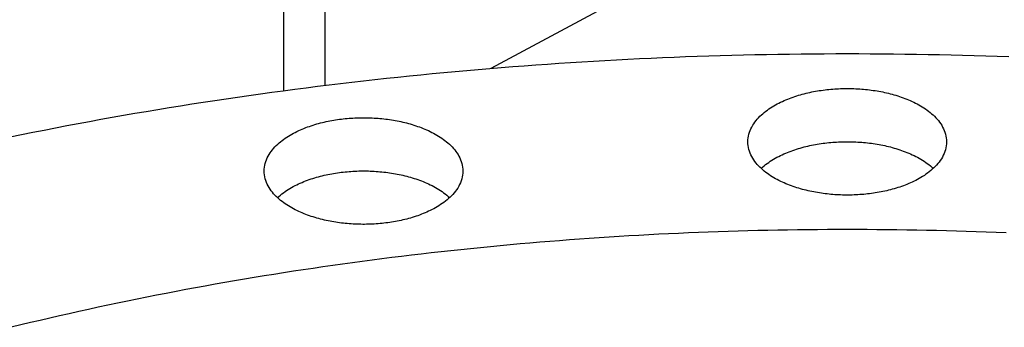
# Model space of a CAD drawing. Header units: millimetres. Extents: x 0 to 841, y 0 to 594.
# Tile 27 of 31: x 284 to 345, y 392 to 411. Entities that reach past the tile are written whole.
import ezdxf

# ---------------------------------------------------------------- set-up
doc = ezdxf.new("R2010")
doc.units = ezdxf.units.MM
doc.layers.add('FINA', color=7, linetype='CONTINUOUS', lineweight=25)

msp = doc.modelspace()

# ---------------------------------------------------------------- linework, layer by layer
at = {"layer": 'FINA'}
for points in [[(300.347, 406.673), (300.347, 423.219)], [(302.926, 407.003), (302.926, 421.834)], [(336.441, 420.512), (313.26, 408.066)], [(345.581, 408.794), (344.861, 408.82), (344.141, 408.844), (343.421, 408.866), (342.702, 408.886), (341.982, 408.904), (341.261, 408.92), (340.541, 408.935), (339.821, 408.947), (339.101, 408.958), (338.381, 408.966), (337.661, 408.973), (336.94, 408.978), (336.22, 408.981), (335.5, 408.982), (334.78, 408.981), (334.06, 408.978), (333.339, 408.973), (332.619, 408.966), (331.899, 408.958), (331.179, 408.947), (330.459, 408.935), (329.739, 408.92), (329.018, 408.904), (328.298, 408.886), (327.578, 408.866), (326.859, 408.844), (326.139, 408.82), (325.419, 408.794), (324.699, 408.767), (323.98, 408.737), (323.26, 408.705), (322.541, 408.672), (321.821, 408.636), (321.102, 408.599), (320.383, 408.56), (319.664, 408.519), (318.945, 408.476), (318.226, 408.43), (317.507, 408.383), (316.789, 408.334), (316.07, 408.284), (315.352, 408.231), (314.634, 408.176), (313.916, 408.119), (313.198, 408.061), (312.48, 408), (311.763, 407.938), (311.045, 407.873), (310.328, 407.807), (309.611, 407.738), (308.894, 407.668), (308.178, 407.595), (307.461, 407.521), (306.745, 407.445), (306.029, 407.366), (305.314, 407.286), (304.598, 407.204), (303.883, 407.119), (303.168, 407.033), (302.453, 406.945), (301.738, 406.855), (301.024, 406.762), (300.31, 406.668), (299.596, 406.572), (298.883, 406.473), (298.17, 406.373), (297.457, 406.271), (296.744, 406.166), (296.032, 406.06), (295.32, 405.951), (294.608, 405.841), (293.897, 405.728), (293.185, 405.613), (292.475, 405.497), (291.764, 405.378), (291.054, 405.257), (290.345, 405.134), (289.635, 405.009), (288.927, 404.882), (288.218, 404.752), (287.51, 404.621), (286.802, 404.487), (286.095, 404.352), (285.388, 404.214), (284.681, 404.074), (283.975, 403.932), (283.269, 403.788)], [(329.302, 403.501), (329.306, 403.621), (329.318, 403.741), (329.338, 403.86), (329.366, 403.977), (329.401, 404.092), (329.442, 404.205), (329.491, 404.316), (329.545, 404.423), (329.605, 404.528), (329.669, 404.63), (329.739, 404.728), (329.812, 404.823), (329.89, 404.916), (329.971, 405.005), (330.055, 405.091), (330.143, 405.174), (330.232, 405.254), (330.325, 405.332), (330.419, 405.407), (330.516, 405.479), (330.614, 405.548), (330.714, 405.615), (330.816, 405.68), (330.919, 405.742), (331.024, 405.802), (331.129, 405.86), (331.236, 405.916), (331.344, 405.97), (331.453, 406.021), (331.563, 406.071), (331.674, 406.118), (331.785, 406.164), (331.897, 406.208), (332.01, 406.251), (332.124, 406.291), (332.238, 406.33), (332.352, 406.367), (332.467, 406.403), (332.583, 406.437), (332.699, 406.469), (332.816, 406.5), (332.932, 406.529), (333.05, 406.557), (333.167, 406.584), (333.285, 406.609), (333.403, 406.632), (333.522, 406.654), (333.641, 406.675), (333.759, 406.694), (333.879, 406.712), (333.998, 406.729), (334.118, 406.745), (334.237, 406.759), (334.357, 406.771), (334.477, 406.783), (334.597, 406.793), (334.717, 406.802), (334.838, 406.809), (334.958, 406.816), (335.078, 406.821), (335.199, 406.824), (335.319, 406.827), (335.44, 406.828), (335.56, 406.828), (335.681, 406.827), (335.801, 406.824), (335.922, 406.821), (336.042, 406.816), (336.162, 406.809), (336.283, 406.802), (336.403, 406.793), (336.523, 406.783), (336.643, 406.771), (336.763, 406.759), (336.882, 406.745), (337.002, 406.729), (337.121, 406.712), (337.241, 406.694), (337.359, 406.675), (337.478, 406.654), (337.597, 406.632), (337.715, 406.609), (337.833, 406.584), (337.95, 406.557), (338.068, 406.529), (338.184, 406.5), (338.301, 406.469), (338.417, 406.437), (338.533, 406.403), (338.648, 406.367), (338.762, 406.33), (338.876, 406.291), (338.99, 406.251), (339.103, 406.208), (339.215, 406.164), (339.326, 406.118), (339.437, 406.071), (339.547, 406.021), (339.656, 405.97), (339.764, 405.916), (339.871, 405.86), (339.976, 405.802), (340.081, 405.742), (340.184, 405.68), (340.286, 405.615), (340.386, 405.548), (340.484, 405.479), (340.581, 405.407), (340.675, 405.332), (340.768, 405.254), (340.857, 405.174), (340.945, 405.091), (341.029, 405.005), (341.11, 404.916), (341.188, 404.823), (341.261, 404.728), (341.331, 404.63), (341.395, 404.528), (341.455, 404.423), (341.509, 404.316), (341.558, 404.205), (341.599, 404.092), (341.634, 403.977), (341.662, 403.86), (341.682, 403.741), (341.694, 403.621), (341.698, 403.501)], [(299.121, 401.675), (299.125, 401.795), (299.137, 401.915), (299.157, 402.034), (299.185, 402.151), (299.22, 402.267), (299.261, 402.38), (299.31, 402.49), (299.364, 402.598), (299.424, 402.702), (299.488, 402.804), (299.558, 402.902), (299.632, 402.998), (299.709, 403.09), (299.79, 403.179), (299.874, 403.265), (299.962, 403.348), (300.051, 403.429), (300.144, 403.506), (300.238, 403.581), (300.335, 403.653), (300.433, 403.723), (300.533, 403.79), (300.635, 403.854), (300.738, 403.917), (300.843, 403.977), (300.948, 404.034), (301.055, 404.09), (301.163, 404.144), (301.272, 404.195), (301.382, 404.245), (301.493, 404.293), (301.604, 404.339), (301.716, 404.383), (301.829, 404.425), (301.943, 404.465), (302.057, 404.504), (302.171, 404.542), (302.286, 404.577), (302.402, 404.611), (302.518, 404.643), (302.635, 404.674), (302.751, 404.704), (302.869, 404.732), (302.986, 404.758), (303.104, 404.783), (303.222, 404.806), (303.341, 404.829), (303.46, 404.849), (303.579, 404.869), (303.698, 404.887), (303.817, 404.903), (303.937, 404.919), (304.056, 404.933), (304.176, 404.946), (304.296, 404.957), (304.416, 404.967), (304.536, 404.976), (304.657, 404.984), (304.777, 404.99), (304.897, 404.995), (305.018, 404.999), (305.138, 405.001), (305.259, 405.002), (305.379, 405.002), (305.5, 405.001), (305.62, 404.999), (305.741, 404.995), (305.861, 404.99), (305.982, 404.984), (306.102, 404.976), (306.222, 404.967), (306.342, 404.957), (306.462, 404.946), (306.582, 404.933), (306.702, 404.919), (306.821, 404.903), (306.94, 404.887), (307.06, 404.869), (307.179, 404.849), (307.297, 404.829), (307.416, 404.806), (307.534, 404.783), (307.652, 404.758), (307.769, 404.732), (307.887, 404.704), (308.004, 404.674), (308.12, 404.643), (308.236, 404.611), (308.352, 404.577), (308.467, 404.542), (308.581, 404.504), (308.696, 404.465), (308.809, 404.425), (308.922, 404.383), (309.034, 404.339), (309.146, 404.293), (309.256, 404.245), (309.366, 404.195), (309.475, 404.144), (309.583, 404.09), (309.69, 404.034), (309.795, 403.977), (309.9, 403.917), (310.003, 403.854), (310.105, 403.79), (310.205, 403.723), (310.303, 403.653), (310.4, 403.581), (310.494, 403.506), (310.587, 403.429), (310.676, 403.348), (310.764, 403.265), (310.848, 403.179), (310.929, 403.09), (311.007, 402.998), (311.08, 402.902), (311.15, 402.804), (311.215, 402.702), (311.274, 402.598), (311.328, 402.49), (311.377, 402.38), (311.419, 402.267), (311.453, 402.151), (311.481, 402.034), (311.501, 401.915), (311.513, 401.795), (311.517, 401.675)], [(339.883, 401.147), (339.776, 401.091), (339.668, 401.038), (339.559, 400.986), (339.449, 400.936), (339.339, 400.888), (339.227, 400.842), (339.115, 400.797), (339.002, 400.755), (338.888, 400.714), (338.774, 400.675), (338.66, 400.638), (338.544, 400.602), (338.429, 400.568), (338.312, 400.535), (338.196, 400.504), (338.079, 400.474), (337.962, 400.446), (337.844, 400.42), (337.726, 400.395), (337.608, 400.371), (337.489, 400.349), (337.37, 400.328), (337.251, 400.308), (337.132, 400.29), (337.012, 400.273), (336.893, 400.258), (336.773, 400.244), (336.653, 400.231), (336.533, 400.219), (336.413, 400.209), (336.292, 400.2), (336.172, 400.192), (336.051, 400.186), (335.931, 400.181), (335.81, 400.177), (335.69, 400.174), (335.569, 400.173), (335.448, 400.173), (335.328, 400.174), (335.207, 400.176), (335.087, 400.18), (334.966, 400.185), (334.845, 400.191), (334.725, 400.199), (334.605, 400.208), (334.485, 400.218), (334.364, 400.229), (334.244, 400.242), (334.125, 400.256), (334.005, 400.271), (333.885, 400.288), (333.766, 400.306), (333.647, 400.325), (333.528, 400.346), (333.41, 400.368), (333.291, 400.391), (333.173, 400.416), (333.055, 400.442), (332.938, 400.47), (332.821, 400.5), (332.704, 400.53), (332.588, 400.563), (332.472, 400.597), (332.357, 400.632), (332.242, 400.669), (332.128, 400.708), (332.014, 400.749), (331.901, 400.791), (331.789, 400.835), (331.677, 400.881), (331.567, 400.929), (331.457, 400.978), (331.348, 401.03), (331.24, 401.084), (331.133, 401.139), (331.027, 401.197), (330.922, 401.257), (330.819, 401.319), (330.717, 401.384), (330.617, 401.451), (330.518, 401.521), (330.421, 401.593), (330.327, 401.668), (330.234, 401.745), (330.144, 401.826), (330.057, 401.909), (329.972, 401.995), (329.891, 402.084), (329.814, 402.176), (329.74, 402.272), (329.67, 402.37), (329.605, 402.472), (329.545, 402.577), (329.491, 402.685), (329.443, 402.795), (329.401, 402.908), (329.366, 403.024), (329.338, 403.141), (329.318, 403.26), (329.306, 403.38), (329.302, 403.501)], [(330.129, 401.84), (330.219, 401.921), (330.311, 401.999), (330.406, 402.074), (330.502, 402.147), (330.601, 402.217), (330.701, 402.285), (330.803, 402.35), (330.906, 402.412), (331.011, 402.473), (331.117, 402.531), (331.224, 402.587), (331.332, 402.641), (331.441, 402.693), (331.551, 402.743), (331.662, 402.792), (331.774, 402.838), (331.886, 402.882), (331.999, 402.925), (332.113, 402.966), (332.227, 403.005), (332.342, 403.042), (332.458, 403.078), (332.574, 403.112), (332.69, 403.145), (332.807, 403.176), (332.924, 403.205), (333.042, 403.233), (333.16, 403.26), (333.278, 403.285), (333.397, 403.309), (333.516, 403.331), (333.635, 403.352), (333.754, 403.372), (333.873, 403.39), (333.993, 403.406), (334.113, 403.422), (334.233, 403.436), (334.353, 403.449), (334.474, 403.46), (334.594, 403.471), (334.715, 403.479), (334.835, 403.487), (334.956, 403.493), (335.077, 403.499), (335.198, 403.502), (335.319, 403.505), (335.44, 403.506), (335.56, 403.506), (335.681, 403.505), (335.802, 403.502), (335.923, 403.499), (336.044, 403.493), (336.165, 403.487), (336.285, 403.479), (336.406, 403.471), (336.526, 403.46), (336.647, 403.449), (336.767, 403.436), (336.887, 403.422), (337.007, 403.406), (337.127, 403.39), (337.246, 403.372), (337.365, 403.352), (337.484, 403.331), (337.603, 403.309), (337.722, 403.285), (337.84, 403.26), (337.958, 403.233), (338.076, 403.205), (338.193, 403.176), (338.31, 403.145), (338.426, 403.112), (338.542, 403.078), (338.658, 403.042), (338.773, 403.005), (338.887, 402.966), (339.001, 402.925), (339.114, 402.882), (339.226, 402.838), (339.338, 402.792), (339.449, 402.743), (339.559, 402.693), (339.668, 402.641), (339.776, 402.587), (339.883, 402.531), (339.989, 402.473), (340.094, 402.412), (340.197, 402.35), (340.299, 402.285), (340.399, 402.217), (340.498, 402.147), (340.594, 402.074), (340.689, 401.999), (340.781, 401.921), (340.871, 401.84)], [(341.698, 403.501), (341.694, 403.376), (341.681, 403.252), (341.659, 403.129), (341.63, 403.008), (341.593, 402.889), (341.548, 402.772), (341.497, 402.658), (341.439, 402.548), (341.375, 402.44), (341.307, 402.336), (341.233, 402.236), (341.155, 402.138), (341.073, 402.044), (340.988, 401.953), (340.899, 401.866), (340.807, 401.781), (340.712, 401.7), (340.615, 401.621), (340.516, 401.546), (340.415, 401.473), (340.312, 401.403), (340.207, 401.335), (340.1, 401.27), (339.992, 401.208), (339.883, 401.147)], [(309.702, 399.322), (309.595, 399.266), (309.487, 399.212), (309.378, 399.16), (309.268, 399.11), (309.158, 399.062), (309.046, 399.016), (308.934, 398.972), (308.821, 398.929), (308.707, 398.888), (308.593, 398.849), (308.479, 398.812), (308.363, 398.776), (308.248, 398.742), (308.132, 398.709), (308.015, 398.678), (307.898, 398.649), (307.781, 398.621), (307.663, 398.594), (307.545, 398.569), (307.427, 398.545), (307.308, 398.523), (307.189, 398.502), (307.07, 398.483), (306.951, 398.464), (306.831, 398.448), (306.712, 398.432), (306.592, 398.418), (306.472, 398.405), (306.352, 398.394), (306.232, 398.383), (306.111, 398.374), (305.991, 398.367), (305.87, 398.36), (305.75, 398.355), (305.629, 398.351), (305.509, 398.349), (305.388, 398.347), (305.267, 398.347), (305.147, 398.348), (305.026, 398.351), (304.906, 398.354), (304.785, 398.359), (304.665, 398.366), (304.544, 398.373), (304.424, 398.382), (304.304, 398.392), (304.183, 398.403), (304.063, 398.416), (303.944, 398.43), (303.824, 398.445), (303.704, 398.462), (303.585, 398.48), (303.466, 398.499), (303.347, 398.52), (303.229, 398.542), (303.11, 398.565), (302.992, 398.59), (302.874, 398.617), (302.757, 398.645), (302.64, 398.674), (302.523, 398.705), (302.407, 398.737), (302.291, 398.771), (302.176, 398.807), (302.061, 398.844), (301.947, 398.883), (301.833, 398.923), (301.72, 398.965), (301.608, 399.009), (301.497, 399.055), (301.386, 399.103), (301.276, 399.153), (301.167, 399.204), (301.059, 399.258), (300.952, 399.313), (300.846, 399.371), (300.741, 399.431), (300.638, 399.494), (300.536, 399.558), (300.436, 399.625), (300.337, 399.695), (300.24, 399.767), (300.146, 399.842), (300.053, 399.919), (299.963, 400), (299.876, 400.083), (299.791, 400.169), (299.71, 400.258), (299.633, 400.351), (299.559, 400.446), (299.489, 400.545), (299.424, 400.646), (299.364, 400.751), (299.31, 400.859), (299.262, 400.969), (299.22, 401.082), (299.185, 401.198), (299.157, 401.315), (299.137, 401.434), (299.125, 401.554), (299.121, 401.675)], [(299.948, 400.014), (300.038, 400.095), (300.13, 400.173), (300.225, 400.248), (300.321, 400.321), (300.42, 400.391), (300.52, 400.459), (300.622, 400.524), (300.725, 400.587), (300.83, 400.647), (300.936, 400.706), (301.043, 400.762), (301.151, 400.816), (301.26, 400.868), (301.37, 400.918), (301.481, 400.966), (301.593, 401.012), (301.705, 401.056), (301.818, 401.099), (301.932, 401.14), (302.047, 401.179), (302.161, 401.216), (302.277, 401.252), (302.393, 401.286), (302.509, 401.319), (302.626, 401.35), (302.743, 401.38), (302.861, 401.408), (302.979, 401.434), (303.097, 401.459), (303.216, 401.483), (303.335, 401.505), (303.454, 401.526), (303.573, 401.546), (303.693, 401.564), (303.812, 401.581), (303.932, 401.596), (304.052, 401.61), (304.172, 401.623), (304.293, 401.635), (304.413, 401.645), (304.534, 401.654), (304.654, 401.661), (304.775, 401.668), (304.896, 401.673), (305.017, 401.677), (305.138, 401.679), (305.259, 401.68), (305.38, 401.68), (305.5, 401.679), (305.621, 401.677), (305.742, 401.673), (305.863, 401.668), (305.984, 401.661), (306.104, 401.654), (306.225, 401.645), (306.345, 401.635), (306.466, 401.623), (306.586, 401.61), (306.706, 401.596), (306.826, 401.581), (306.946, 401.564), (307.065, 401.546), (307.184, 401.526), (307.304, 401.505), (307.422, 401.483), (307.541, 401.459), (307.659, 401.434), (307.777, 401.408), (307.895, 401.38), (308.012, 401.35), (308.129, 401.319), (308.245, 401.286), (308.361, 401.252), (308.477, 401.216), (308.592, 401.179), (308.706, 401.14), (308.82, 401.099), (308.933, 401.056), (309.045, 401.012), (309.157, 400.966), (309.268, 400.918), (309.378, 400.868), (309.487, 400.816), (309.595, 400.762), (309.702, 400.706), (309.808, 400.647), (309.913, 400.587), (310.016, 400.524), (310.118, 400.459), (310.218, 400.391), (310.317, 400.321), (310.413, 400.248), (310.508, 400.173), (310.6, 400.095), (310.69, 400.014)], [(311.517, 401.675), (311.513, 401.55), (311.5, 401.426), (311.479, 401.303), (311.449, 401.182), (311.412, 401.063), (311.367, 400.946), (311.316, 400.833), (311.258, 400.722), (311.194, 400.615), (311.126, 400.511), (311.052, 400.41), (310.974, 400.312), (310.892, 400.218), (310.807, 400.128), (310.718, 400.04), (310.626, 399.955), (310.531, 399.874), (310.434, 399.796), (310.335, 399.72), (310.234, 399.647), (310.131, 399.577), (310.026, 399.509), (309.919, 399.444), (309.811, 399.382), (309.702, 399.322)], [(345.408, 397.809), (344.789, 397.835), (344.17, 397.858), (343.551, 397.881), (342.932, 397.901), (342.312, 397.92), (341.693, 397.937), (341.074, 397.953), (340.455, 397.967), (339.836, 397.979), (339.216, 397.99), (338.597, 397.999), (337.978, 398.006), (337.358, 398.012), (336.739, 398.016), (336.119, 398.019), (335.5, 398.019), (334.881, 398.019), (334.261, 398.016), (333.642, 398.012), (333.022, 398.006), (332.403, 397.999), (331.784, 397.99), (331.164, 397.979), (330.545, 397.967), (329.926, 397.953), (329.307, 397.937), (328.687, 397.92), (328.068, 397.901), (327.449, 397.881), (326.83, 397.858), (326.211, 397.835), (325.592, 397.809), (324.974, 397.782), (324.355, 397.753), (323.736, 397.723), (323.118, 397.69), (322.499, 397.657), (321.881, 397.621), (321.263, 397.584), (320.644, 397.545), (320.026, 397.505), (319.408, 397.463), (318.79, 397.419), (318.173, 397.374), (317.555, 397.327), (316.938, 397.278), (316.32, 397.227), (315.703, 397.175), (315.086, 397.122), (314.469, 397.066), (313.852, 397.009), (313.236, 396.95), (312.619, 396.889), (312.003, 396.827), (311.387, 396.763), (310.771, 396.698), (310.155, 396.63), (309.54, 396.561), (308.924, 396.49), (308.309, 396.418), (307.694, 396.344), (307.079, 396.268), (306.465, 396.19), (305.851, 396.111), (305.237, 396.03), (304.623, 395.947), (304.009, 395.862), (303.396, 395.776), (302.783, 395.688), (302.17, 395.598), (301.557, 395.507), (300.945, 395.413), (300.333, 395.318), (299.721, 395.221), (299.11, 395.123), (298.498, 395.022), (297.887, 394.92), (297.277, 394.816), (296.666, 394.71), (296.056, 394.603), (295.447, 394.493), (294.837, 394.382), (294.228, 394.269), (293.62, 394.154), (293.011, 394.038), (292.403, 393.919), (291.796, 393.799), (291.189, 393.677), (290.582, 393.553), (289.975, 393.427), (289.369, 393.299), (288.763, 393.17), (288.158, 393.038), (287.553, 392.905), (286.949, 392.77), (286.345, 392.632), (285.741, 392.493), (285.138, 392.352), (284.535, 392.21), (283.933, 392.065), (283.331, 391.918)], [(345.408, 397.809), (344.789, 397.835), (344.17, 397.858), (343.551, 397.881), (342.932, 397.901), (342.312, 397.92), (341.693, 397.937), (341.074, 397.953), (340.455, 397.967), (339.836, 397.979), (339.216, 397.99), (338.597, 397.999), (337.978, 398.006), (337.358, 398.012), (336.739, 398.016), (336.119, 398.019), (335.5, 398.019), (334.881, 398.019), (334.261, 398.016), (333.642, 398.012), (333.022, 398.006), (332.403, 397.999), (331.784, 397.99), (331.164, 397.979), (330.545, 397.967), (329.926, 397.953), (329.307, 397.937), (328.687, 397.92), (328.068, 397.901), (327.449, 397.881), (326.83, 397.858), (326.211, 397.835), (325.592, 397.809), (324.974, 397.782), (324.355, 397.753), (323.736, 397.723), (323.118, 397.69), (322.499, 397.657), (321.881, 397.621), (321.263, 397.584), (320.644, 397.545), (320.026, 397.505), (319.408, 397.463), (318.79, 397.419), (318.173, 397.374), (317.555, 397.327), (316.938, 397.278), (316.32, 397.227), (315.703, 397.175), (315.086, 397.122), (314.469, 397.066), (313.852, 397.009), (313.236, 396.95), (312.619, 396.889), (312.003, 396.827), (311.387, 396.763), (310.771, 396.698), (310.155, 396.63), (309.54, 396.561), (308.924, 396.49), (308.309, 396.418), (307.694, 396.344), (307.079, 396.268), (306.465, 396.19), (305.851, 396.111), (305.237, 396.03), (304.623, 395.947), (304.009, 395.862), (303.396, 395.776), (302.783, 395.688), (302.17, 395.598), (301.557, 395.507), (300.945, 395.413), (300.333, 395.318), (299.721, 395.221), (299.11, 395.123), (298.498, 395.022), (297.887, 394.92), (297.277, 394.816), (296.666, 394.71), (296.056, 394.603), (295.447, 394.493), (294.837, 394.382), (294.228, 394.269), (293.62, 394.154), (293.011, 394.038), (292.403, 393.919), (291.796, 393.799), (291.189, 393.677), (290.582, 393.553), (289.975, 393.427), (289.369, 393.299), (288.763, 393.17), (288.158, 393.038), (287.553, 392.905), (286.949, 392.77), (286.345, 392.632), (285.741, 392.493), (285.138, 392.352), (284.535, 392.21), (283.933, 392.065), (283.331, 391.918)]]:
    msp.add_lwpolyline(points, dxfattribs=at)

doc.saveas('drawing.dxf')
